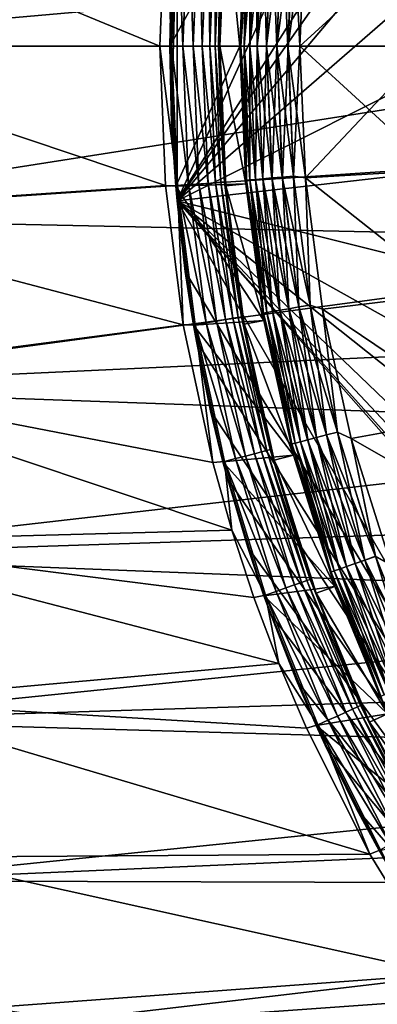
# Model space of a CAD drawing. Header units: metres. Extents: x -17 to 65, y -30 to 30.
# Tile 19 of 256: x -9 to -7.2, y -4.8 to 0.1. Entities that reach past the tile are written whole.
import ezdxf

# ---------------------------------------------------------------- set-up
doc = ezdxf.new("R2010")
doc.units = ezdxf.units.M
doc.layers.add('solid_508461', color=7, linetype='CONTINUOUS')

msp = doc.modelspace()

# ---------------------------------------------------------------- linework, layer by layer
at = {"layer": 'solid_508461'}
for points in [[(-8.213656, 0.77353, -44.5), (-4.776725, 6.72647, -44.5), (-8.213656, -0.77353, -44.5)], [(-6.243427, 2.339412, -44.5), (-8.213656, -0.77353, -44.5), (-4.776725, 6.72647, -44.5)], [(-6.243427, 2.339412, -44.5), (-6.428132, 1.769836, -44.5), (-8.213656, -0.77353, -44.5)], [(-6.428132, 1.769836, -44.5), (-6.560997, 1.185991, -44.5), (-8.213656, -0.77353, -44.5)], [(-6.560997, 1.185991, -44.5), (-6.640817, 0.593902, -44.5), (-8.213656, -0.77353, -44.5)], [(-5.12669, 0.48935, 8.5), (-10.615472, 0.856787, 8.5), (-10.65, 0, 8.5)], [(-8.3, 0, -27), (-10.35, 0, -27), (-10.316444, 0.832652, -27)], [(-8.270719, 0.696448, -27), (-8.3, 0, -27), (-10.316444, 0.832652, -27)], [(-8.240909, -0.387192, -44.5), (-8.213656, 0.77353, -44.5), (-8.213656, -0.77353, -44.5)], [(-8.240909, -0.387192, -44.5), (-8.240909, 0.387192, -44.5), (-8.213656, 0.77353, -44.5)], [(-8.241473, 0, -26.994236), (-8.3, 0, -27), (-8.270719, 0.696448, -27)], [(-8.241473, 0, -26.994236), (-8.270719, 0.696448, -27), (-8.211782, 0.698926, -26.994236)], [(-8.220273, 0.699659, -29.5), (-8.240909, 0.387192, -44.5), (-8.25, 0, -44.5)], [(-8.25, 0, -29.5), (-8.220273, 0.699659, -29.5), (-8.25, 0, -44.5)], [(-8.25, 0, -29.5), (-7.86993, 0.688551, -29.5), (-8.220273, 0.699659, -29.5)], [(-8.241473, 0, -26.994236), (-8.211782, 0.698926, -26.994236), (-8.185141, 0, -26.97714)], [(-8.211782, 0.698926, -26.994236), (-8.155654, 0.694148, -26.97714), (-8.185141, 0, -26.97714)], [(-8.185141, 0, -26.97714), (-8.155654, 0.694148, -26.97714), (-8.133231, 0, -26.949375)], [(-8.155654, 0.694148, -26.97714), (-8.10393, 0.689746, -26.949375), (-8.133231, 0, -26.949375)], [(-8.133231, 0, -26.949375), (-8.10393, 0.689746, -26.949375), (-8.087743, 0, -26.912006)], [(-8.10393, 0.689746, -26.949375), (-8.058607, 0.685889, -26.912006), (-8.087743, 0, -26.912006)], [(-7.992386, 0.348955, -26.700001), (-7.969563, 0.697088, -22.5), (-8, 0, -22.5)], [(-7.9, 0, -22.5), (-8, 0, -22.5), (-7.969563, 0.697088, -22.5)], [(-7.869936, 0.688526, -22.5), (-7.9, 0, -22.5), (-7.969563, 0.697088, -22.5)], [(-8.25, 0, -29.5), (-7.9, 0, -29.5), (-7.86993, 0.688551, -29.5)], [(-8.087743, 0, -26.912006), (-8.058607, 0.685889, -26.912006), (-8.050428, 0, -26.866476)], [(-8.058607, 0.685889, -26.912006), (-8.021426, 0.682724, -26.866476), (-8.050428, 0, -26.866476)], [(-8.050428, 0, -26.866476), (-8.021426, 0.682724, -26.866476), (-8.022723, 0, -26.814533)], [(-8.021426, 0.682724, -26.866476), (-7.993822, 0.680375, -26.814533), (-8.022723, 0, -26.814533)], [(-8.022723, 0, -26.814533), (-7.993822, 0.680375, -26.814533), (-8.005695, 0, -26.758181)], [(-7.993822, 0.680375, -26.814533), (-7.976855, 0.67893, -26.758181), (-8.005695, 0, -26.758181)], [(-8.005695, 0, -26.758181), (-7.976855, 0.67893, -26.758181), (-8, 0, -26.700001)], [(-7.976855, 0.67893, -26.758181), (-7.992386, 0.348955, -26.700001), (-8, 0, -26.700001)], [(-7.869938, 0.68853, -26.299999), (-7.86993, 0.688551, -29.5), (-7.9, 0, -29.5)], [(-7.869938, 0.68853, -23.4), (-7.9, 0, -23.4), (-7.869936, 0.688526, -22.5)], [(-7.869938, 0.68853, -26.299999), (-7.9, 0, -29.5), (-7.9, 0, -26.299999)], [(-7.865797, 0.669478, -26.241472), (-7.869938, 0.68853, -26.299999), (-7.9, 0, -26.299999)], [(-7.869938, 0.68853, -23.4), (-7.894304, 0, -23.458179), (-7.9, 0, -23.4)], [(-7.9, 0, -23.4), (-7.9, 0, -22.5), (-7.869936, 0.688526, -22.5)], [(-7.865797, 0.669478, -26.241472), (-7.9, 0, -26.299999), (-7.894236, 0, -26.241472)], [(-7.865865, 0.669484, -23.458179), (-7.894304, 0, -23.458179), (-7.869938, 0.68853, -23.4)], [(-7.865865, 0.669484, -23.458179), (-7.877276, 0, -23.514532), (-7.894304, 0, -23.458179)], [(-7.848764, 0.668028, -26.185141), (-7.865797, 0.669478, -26.241472), (-7.894236, 0, -26.241472)], [(-7.848764, 0.668028, -26.185141), (-7.894236, 0, -26.241472), (-7.877141, 0, -26.185141)], [(-7.848898, 0.66804, -23.514532), (-7.877276, 0, -23.514532), (-7.865865, 0.669484, -23.458179)], [(-7.848898, 0.66804, -23.514532), (-7.849572, 0, -23.566475), (-7.877276, 0, -23.514532)], [(-7.821098, 0.665674, -26.13323), (-7.848764, 0.668028, -26.185141), (-7.877141, 0, -26.185141)], [(-7.821098, 0.665674, -26.13323), (-7.877141, 0, -26.185141), (-7.849375, 0, -26.13323)], [(-7.821293, 0.66569, -23.566475), (-7.849572, 0, -23.566475), (-7.848898, 0.66804, -23.514532)], [(-7.821293, 0.66569, -23.566475), (-7.812257, 0, -23.612007), (-7.849572, 0, -23.566475)], [(-7.783864, 0.662504, -26.087744), (-7.821098, 0.665674, -26.13323), (-7.849375, 0, -26.13323)], [(-7.783864, 0.662504, -26.087744), (-7.849375, 0, -26.13323), (-7.812007, 0, -26.087744)], [(-7.784113, 0.662526, -23.612007), (-7.812257, 0, -23.612007), (-7.821293, 0.66569, -23.566475)], [(-7.784113, 0.662526, -23.612007), (-7.766769, 0, -23.649376), (-7.812257, 0, -23.612007)], [(-7.738496, 0.658643, -26.050428), (-7.783864, 0.662504, -26.087744), (-7.812007, 0, -26.087744)], [(-7.738496, 0.658643, -26.050428), (-7.812007, 0, -26.087744), (-7.766475, 0, -26.050428)], [(-7.738789, 0.658668, -23.649376), (-7.766769, 0, -23.649376), (-7.784113, 0.662526, -23.612007)], [(-7.738789, 0.658668, -23.649376), (-7.714859, 0, -23.677141), (-7.766769, 0, -23.649376)], [(-7.686741, 0.654238, -26.022724), (-7.738496, 0.658643, -26.050428), (-7.766475, 0, -26.050428)], [(-7.686741, 0.654238, -26.022724), (-7.766475, 0, -26.050428), (-7.714533, 0, -26.022724)], [(-7.687067, 0.654266, -23.677141), (-7.714859, 0, -23.677141), (-7.738789, 0.658668, -23.649376)], [(-7.687067, 0.654266, -23.677141), (-7.658527, 0, -23.694235), (-7.714859, 0, -23.677141)], [(-7.630592, 0.649459, -26.005695), (-7.686741, 0.654238, -26.022724), (-7.714533, 0, -26.022724)], [(-7.630592, 0.649459, -26.005695), (-7.714533, 0, -26.022724), (-7.65818, 0, -26.005695)], [(-7.630937, 0.649488, -23.694235), (-7.658527, 0, -23.694235), (-7.687067, 0.654266, -23.677141)], [(-7.630937, 0.649488, -23.694235), (-7.6, 0, -23.700001), (-7.658527, 0, -23.694235)], [(-7.65818, 0, -26.005695), (-7.6, 0, -26), (-7.571442, 0.658169, -26)], [(-7.630592, 0.649459, -26.005695), (-7.65818, 0, -26.005695), (-7.571442, 0.658169, -26)], [(-7.630937, 0.649488, -23.694235), (-7.571442, 0.65817, -23.700001), (-7.6, 0, -23.700001)], [(-6.95, 0, -23.700001), (-7.6, 0, -23.700001), (-7.571442, 0.65817, -23.700001)], [(-6.922367, 0.619078, -26), (-7.571442, 0.658169, -26), (-7.6, 0, -26)], [(-6.922367, 0.619078, -23.700001), (-6.95, 0, -23.700001), (-7.571442, 0.65817, -23.700001)], [(-6.640817, 0.593902, -44.5), (-6.667327, 0, -44.5), (-8.213656, -0.77353, -44.5)], [(-6.95, 0, -26), (-6.922367, 0.619078, -26), (-7.6, 0, -26)], [(-5.12669, 0.48935, 8.5), (-10.65, 0, 8.5), (-5.15, 0, 8.5)], [(-8.240909, -0.387192, -44.5), (-8.25, 0, -44.5), (-8.240909, 0.387192, -44.5)], [(-7.992386, 0.348955, -26.700001), (-8, 0, -22.5), (-8, 0, -26.700001)], [(-10.65, 0, 8.5), (-10.615472, -0.856787, 8.5), (-5.15, 0, 8.5)], [(-10.615472, -0.856787, 8.5), (-5.12669, -0.48935, 8.5), (-5.15, 0, 8.5)], [(-8.270719, -0.696448, -27), (-10.316444, -0.832652, -27), (-10.35, 0, -27)], [(-8.3, 0, -27), (-8.270719, -0.696448, -27), (-10.35, 0, -27)], [(-8.211782, -0.698926, -26.994236), (-8.270719, -0.696448, -27), (-8.3, 0, -27)], [(-8.211782, -0.698926, -26.994236), (-8.3, 0, -27), (-8.241473, 0, -26.994236)], [(-8.25, 0, -29.5), (-8.25, 0, -44.5), (-8.240909, -0.387192, -44.5)], [(-8.220273, -0.699659, -29.5), (-8.25, 0, -29.5), (-8.240909, -0.387192, -44.5)], [(-8.220273, -0.699659, -29.5), (-7.9, 0, -29.5), (-8.25, 0, -29.5)], [(-8.220273, -0.699659, -29.5), (-7.86993, -0.688551, -29.5), (-7.9, 0, -29.5)], [(-6.640817, -0.593902, -44.5), (-8.213656, -0.77353, -44.5), (-6.667327, 0, -44.5)], [(-8.005695, 0, -26.758181), (-8, 0, -26.700001), (-7.992386, -0.348955, -26.700001)], [(-8, 0, -26.700001), (-8, 0, -22.5), (-7.969563, -0.697088, -22.5)], [(-7.869936, -0.688526, -22.5), (-7.969563, -0.697088, -22.5), (-8, 0, -22.5)], [(-7.992386, -0.348955, -26.700001), (-8, 0, -26.700001), (-7.969563, -0.697088, -22.5)], [(-7.9, 0, -22.5), (-7.869936, -0.688526, -22.5), (-8, 0, -22.5)], [(-7.869938, -0.68853, -23.4), (-7.869936, -0.688526, -22.5), (-7.9, 0, -22.5)], [(-7.869938, -0.68853, -23.4), (-7.9, 0, -22.5), (-7.9, 0, -23.4)], [(-7.86993, -0.688551, -29.5), (-7.9, 0, -26.299999), (-7.9, 0, -29.5)], [(-7.869938, -0.68853, -26.299999), (-7.9, 0, -26.299999), (-7.86993, -0.688551, -29.5)], [(-7.894236, 0, -26.241472), (-7.9, 0, -26.299999), (-7.869938, -0.68853, -26.299999)], [(-7.865865, -0.669484, -23.458179), (-7.869938, -0.68853, -23.4), (-7.9, 0, -23.4)], [(-7.894304, 0, -23.458179), (-7.865865, -0.669484, -23.458179), (-7.9, 0, -23.4)], [(-7.865797, -0.669478, -26.241472), (-7.894236, 0, -26.241472), (-7.869938, -0.68853, -26.299999)], [(-7.877141, 0, -26.185141), (-7.894236, 0, -26.241472), (-7.865797, -0.669478, -26.241472)], [(-7.848764, -0.668028, -26.185141), (-7.877141, 0, -26.185141), (-7.865797, -0.669478, -26.241472)], [(-7.849375, 0, -26.13323), (-7.877141, 0, -26.185141), (-7.848764, -0.668028, -26.185141)], [(-7.821098, -0.665674, -26.13323), (-7.849375, 0, -26.13323), (-7.848764, -0.668028, -26.185141)], [(-7.812007, 0, -26.087744), (-7.849375, 0, -26.13323), (-7.821098, -0.665674, -26.13323)], [(-7.783864, -0.662504, -26.087744), (-7.812007, 0, -26.087744), (-7.821098, -0.665674, -26.13323)], [(-7.766475, 0, -26.050428), (-7.812007, 0, -26.087744), (-7.783864, -0.662504, -26.087744)], [(-7.738496, -0.658643, -26.050428), (-7.766475, 0, -26.050428), (-7.783864, -0.662504, -26.087744)], [(-7.714533, 0, -26.022724), (-7.766475, 0, -26.050428), (-7.738496, -0.658643, -26.050428)], [(-7.686741, -0.654238, -26.022724), (-7.714533, 0, -26.022724), (-7.738496, -0.658643, -26.050428)], [(-7.65818, 0, -26.005695), (-7.714533, 0, -26.022724), (-7.686741, -0.654238, -26.022724)], [(-7.630592, -0.649459, -26.005695), (-7.65818, 0, -26.005695), (-7.686741, -0.654238, -26.022724)], [(-7.658527, 0, -23.694235), (-7.6, 0, -23.700001), (-7.571442, -0.658169, -23.700001)], [(-7.630592, -0.649459, -26.005695), (-7.6, 0, -26), (-7.65818, 0, -26.005695)], [(-6.922367, -0.619078, -23.700001), (-7.571442, -0.658169, -23.700001), (-7.6, 0, -23.700001)], [(-6.95, 0, -23.700001), (-6.922367, -0.619078, -23.700001), (-7.6, 0, -23.700001)], [(-8.155654, -0.694148, -26.97714), (-8.241473, 0, -26.994236), (-8.185141, 0, -26.97714)], [(-8.211782, -0.698926, -26.994236), (-8.241473, 0, -26.994236), (-8.155654, -0.694148, -26.97714)], [(-8.10393, -0.689746, -26.949375), (-8.185141, 0, -26.97714), (-8.133231, 0, -26.949375)], [(-8.155654, -0.694148, -26.97714), (-8.185141, 0, -26.97714), (-8.10393, -0.689746, -26.949375)], [(-8.058607, -0.685889, -26.912006), (-8.133231, 0, -26.949375), (-8.087743, 0, -26.912006)], [(-8.10393, -0.689746, -26.949375), (-8.133231, 0, -26.949375), (-8.058607, -0.685889, -26.912006)], [(-8.021426, -0.682724, -26.866476), (-8.087743, 0, -26.912006), (-8.050428, 0, -26.866476)], [(-8.058607, -0.685889, -26.912006), (-8.087743, 0, -26.912006), (-8.021426, -0.682724, -26.866476)], [(-7.993822, -0.680375, -26.814533), (-8.050428, 0, -26.866476), (-8.022723, 0, -26.814533)], [(-8.021426, -0.682724, -26.866476), (-8.050428, 0, -26.866476), (-7.993822, -0.680375, -26.814533)], [(-7.976855, -0.67893, -26.758181), (-8.022723, 0, -26.814533), (-8.005695, 0, -26.758181)], [(-7.993822, -0.680375, -26.814533), (-8.022723, 0, -26.814533), (-7.976855, -0.67893, -26.758181)], [(-7.976855, -0.67893, -26.758181), (-8.005695, 0, -26.758181), (-7.992386, -0.348955, -26.700001)], [(-7.848898, -0.66804, -23.514532), (-7.865865, -0.669484, -23.458179), (-7.894304, 0, -23.458179)], [(-7.877276, 0, -23.514532), (-7.848898, -0.66804, -23.514532), (-7.894304, 0, -23.458179)], [(-7.821293, -0.66569, -23.566475), (-7.848898, -0.66804, -23.514532), (-7.877276, 0, -23.514532)], [(-7.849572, 0, -23.566475), (-7.821293, -0.66569, -23.566475), (-7.877276, 0, -23.514532)], [(-7.784113, -0.662526, -23.612007), (-7.821293, -0.66569, -23.566475), (-7.849572, 0, -23.566475)], [(-7.812257, 0, -23.612007), (-7.784113, -0.662526, -23.612007), (-7.849572, 0, -23.566475)], [(-7.738789, -0.658668, -23.649376), (-7.784113, -0.662526, -23.612007), (-7.812257, 0, -23.612007)], [(-7.766769, 0, -23.649376), (-7.738789, -0.658668, -23.649376), (-7.812257, 0, -23.612007)], [(-7.687067, -0.654266, -23.677141), (-7.738789, -0.658668, -23.649376), (-7.766769, 0, -23.649376)], [(-7.714859, 0, -23.677141), (-7.687067, -0.654266, -23.677141), (-7.766769, 0, -23.649376)], [(-7.630937, -0.649488, -23.694235), (-7.687067, -0.654266, -23.677141), (-7.714859, 0, -23.677141)], [(-7.658527, 0, -23.694235), (-7.630937, -0.649488, -23.694235), (-7.714859, 0, -23.677141)], [(-7.658527, 0, -23.694235), (-7.571442, -0.658169, -23.700001), (-7.630937, -0.649488, -23.694235)], [(-7.630592, -0.649459, -26.005695), (-7.571442, -0.65817, -26), (-7.6, 0, -26)], [(-6.95, 0, -26), (-7.6, 0, -26), (-7.571442, -0.65817, -26)], [(-6.922367, -0.619078, -26), (-6.95, 0, -26), (-7.571442, -0.65817, -26)], [(-8.220273, -0.699659, -29.5), (-8.240909, -0.387192, -44.5), (-8.213656, -0.77353, -44.5)], [(-7.969558, -0.697246, -26.700001), (-7.992386, -0.348955, -26.700001), (-7.969563, -0.697088, -22.5)], [(-7.976855, -0.67893, -26.758181), (-7.992386, -0.348955, -26.700001), (-7.969558, -0.697246, -26.700001)], [(-10.615472, -0.856787, 8.5), (-5.056874, -0.97492, 8.5), (-5.12669, -0.48935, 8.5)], [(-6.640817, -0.593902, -44.5), (-6.560997, -1.185992, -44.5), (-8.213656, -0.77353, -44.5)], [(-6.922367, -0.619078, -23.700001), (-6.839163, -1.236267, -23.700001), (-7.571442, -0.658169, -23.700001)], [(-6.839163, -1.236267, -26), (-6.922367, -0.619078, -26), (-7.571442, -0.65817, -26)], [(-8.220273, -0.699659, -29.5), (-7.779997, -1.371732, -29.5), (-7.86993, -0.688551, -29.5)], [(-8.10393, -0.689746, -26.949375), (-8.058607, -0.685889, -26.912006), (-7.971408, -1.366835, -26.912006)], [(-8.058607, -0.685889, -26.912006), (-8.021426, -0.682724, -26.866476), (-7.93463, -1.360529, -26.866476)], [(-7.971408, -1.366835, -26.912006), (-8.058607, -0.685889, -26.912006), (-7.93463, -1.360529, -26.866476)], [(-8.021426, -0.682724, -26.866476), (-7.993822, -0.680375, -26.814533), (-7.907324, -1.355847, -26.814533)], [(-7.93463, -1.360529, -26.866476), (-8.021426, -0.682724, -26.866476), (-7.907324, -1.355847, -26.814533)], [(-7.993822, -0.680375, -26.814533), (-7.976855, -0.67893, -26.758181), (-7.890541, -1.352969, -26.758181)], [(-7.907324, -1.355847, -26.814533), (-7.993822, -0.680375, -26.814533), (-7.890541, -1.352969, -26.758181)], [(-7.976855, -0.67893, -26.758181), (-7.969558, -0.697246, -26.700001), (-7.931559, -1.044209, -26.700001)], [(-7.890541, -1.352969, -26.758181), (-7.976855, -0.67893, -26.758181), (-7.931559, -1.044209, -26.700001)], [(-7.869936, -0.688526, -22.5), (-7.779979, -1.371833, -22.5), (-7.969563, -0.697088, -22.5)], [(-7.780684, -1.334132, -26.241472), (-7.865797, -0.669478, -26.241472), (-7.869938, -0.68853, -26.299999)], [(-7.865865, -0.669484, -23.458179), (-7.780752, -1.334144, -23.458179), (-7.869938, -0.68853, -23.4)], [(-7.779981, -1.371821, -23.4), (-7.869936, -0.688526, -22.5), (-7.869938, -0.68853, -23.4)], [(-7.869938, -0.68853, -26.299999), (-7.86993, -0.688551, -29.5), (-7.779997, -1.371732, -29.5)], [(-7.779981, -1.371821, -26.299999), (-7.869938, -0.68853, -26.299999), (-7.779997, -1.371732, -29.5)], [(-7.780684, -1.334132, -26.241472), (-7.869938, -0.68853, -26.299999), (-7.779981, -1.371821, -26.299999)], [(-7.780752, -1.334144, -23.458179), (-7.779981, -1.371821, -23.4), (-7.869938, -0.68853, -23.4)], [(-7.779981, -1.371821, -23.4), (-7.779979, -1.371833, -22.5), (-7.869936, -0.688526, -22.5)], [(-7.848898, -0.66804, -23.514532), (-7.763969, -1.331266, -23.514532), (-7.865865, -0.669484, -23.458179)], [(-7.763969, -1.331266, -23.514532), (-7.780752, -1.334144, -23.458179), (-7.865865, -0.669484, -23.458179)], [(-7.848764, -0.668028, -26.185141), (-7.865797, -0.669478, -26.241472), (-7.780684, -1.334132, -26.241472)], [(-7.821293, -0.66569, -23.566475), (-7.736663, -1.326584, -23.566475), (-7.848898, -0.66804, -23.514532)], [(-7.736663, -1.326584, -23.566475), (-7.763969, -1.331266, -23.514532), (-7.848898, -0.66804, -23.514532)], [(-7.821098, -0.665674, -26.13323), (-7.848764, -0.668028, -26.185141), (-7.763836, -1.331243, -26.185141)], [(-7.763836, -1.331243, -26.185141), (-7.848764, -0.668028, -26.185141), (-7.780684, -1.334132, -26.241472)], [(-7.784113, -0.662526, -23.612007), (-7.699885, -1.320278, -23.612007), (-7.821293, -0.66569, -23.566475)], [(-7.699885, -1.320278, -23.612007), (-7.736663, -1.326584, -23.566475), (-7.821293, -0.66569, -23.566475)], [(-7.783864, -0.662504, -26.087744), (-7.821098, -0.665674, -26.13323), (-7.736469, -1.326551, -26.13323)], [(-7.736469, -1.326551, -26.13323), (-7.821098, -0.665674, -26.13323), (-7.763836, -1.331243, -26.185141)], [(-7.738789, -0.658668, -23.649376), (-7.655051, -1.31259, -23.649376), (-7.784113, -0.662526, -23.612007)], [(-7.655051, -1.31259, -23.649376), (-7.699885, -1.320278, -23.612007), (-7.784113, -0.662526, -23.612007)], [(-7.738496, -0.658643, -26.050428), (-7.783864, -0.662504, -26.087744), (-7.699638, -1.320236, -26.087744)], [(-7.699638, -1.320236, -26.087744), (-7.783864, -0.662504, -26.087744), (-7.736469, -1.326551, -26.13323)], [(-7.687067, -0.654266, -23.677141), (-7.603888, -1.303818, -23.677141), (-7.738789, -0.658668, -23.649376)], [(-7.603888, -1.303818, -23.677141), (-7.655051, -1.31259, -23.649376), (-7.738789, -0.658668, -23.649376)], [(-7.686741, -0.654238, -26.022724), (-7.738496, -0.658643, -26.050428), (-7.654761, -1.312541, -26.050428)], [(-7.654761, -1.312541, -26.050428), (-7.738496, -0.658643, -26.050428), (-7.699638, -1.320236, -26.087744)], [(-7.630937, -0.649488, -23.694235), (-7.548366, -1.294297, -23.694235), (-7.687067, -0.654266, -23.677141)], [(-7.548366, -1.294297, -23.694235), (-7.603888, -1.303818, -23.677141), (-7.687067, -0.654266, -23.677141)], [(-7.630592, -0.649459, -26.005695), (-7.686741, -0.654238, -26.022724), (-7.603566, -1.303762, -26.022724)], [(-7.603566, -1.303762, -26.022724), (-7.686741, -0.654238, -26.022724), (-7.654761, -1.312541, -26.050428)], [(-7.630937, -0.649488, -23.694235), (-7.571442, -0.658169, -23.700001), (-7.548366, -1.294297, -23.694235)], [(-7.548025, -1.294239, -26.005695), (-7.571442, -0.65817, -26), (-7.630592, -0.649459, -26.005695)], [(-7.548025, -1.294239, -26.005695), (-7.630592, -0.649459, -26.005695), (-7.603566, -1.303762, -26.022724)], [(-6.839163, -1.236267, -23.700001), (-7.485448, -1.314563, -23.700001), (-7.571442, -0.658169, -23.700001)], [(-7.548366, -1.294297, -23.694235), (-7.571442, -0.658169, -23.700001), (-7.485448, -1.314563, -23.700001)], [(-6.839163, -1.236267, -26), (-7.571442, -0.65817, -26), (-7.485448, -1.314563, -26)], [(-7.548025, -1.294239, -26.005695), (-7.485448, -1.314563, -26), (-7.571442, -0.65817, -26)], [(-8.270719, -0.696448, -27), (-8.182354, -1.392506, -27), (-10.316444, -0.832652, -27)], [(-8.211782, -0.698926, -26.994236), (-8.182354, -1.392506, -27), (-8.270719, -0.696448, -27)], [(-8.220273, -0.699659, -29.5), (-8.213656, -0.77353, -44.5), (-8.213656, -0.77353, -38.5)], [(-8.220273, -0.699659, -29.5), (-8.131345, -1.394186, -29.5), (-7.779997, -1.371732, -29.5)], [(-8.172846, -1.125654, -38.5), (-8.220273, -0.699659, -29.5), (-8.213656, -0.77353, -38.5)], [(-8.172846, -1.125654, -38.5), (-8.131345, -1.394186, -29.5), (-8.220273, -0.699659, -29.5)], [(-8.211782, -0.698926, -26.994236), (-8.155654, -0.694148, -26.97714), (-8.067405, -1.383295, -26.97714)], [(-8.122927, -1.392816, -26.994236), (-8.182354, -1.392506, -27), (-8.211782, -0.698926, -26.994236)], [(-8.122927, -1.392816, -26.994236), (-8.211782, -0.698926, -26.994236), (-8.067405, -1.383295, -26.97714)], [(-8.155654, -0.694148, -26.97714), (-8.10393, -0.689746, -26.949375), (-8.016242, -1.374523, -26.949375)], [(-8.067405, -1.383295, -26.97714), (-8.155654, -0.694148, -26.97714), (-8.016242, -1.374523, -26.949375)], [(-8.016242, -1.374523, -26.949375), (-8.10393, -0.689746, -26.949375), (-7.971408, -1.366835, -26.912006)], [(-7.969558, -0.697246, -26.700001), (-7.969563, -0.697088, -22.5), (-7.878412, -1.389444, -22.5)], [(-7.779979, -1.371833, -22.5), (-7.878412, -1.389444, -22.5), (-7.969563, -0.697088, -22.5)], [(-7.931559, -1.044209, -26.700001), (-7.969558, -0.697246, -26.700001), (-7.878412, -1.389444, -22.5)], [(-5.022713, -4.384698, -44.5), (-4.776725, -6.72647, -44.5), (-8.213656, -0.77353, -44.5)], [(-8.213656, -0.77353, -38.5), (-8.213656, -0.77353, -44.5), (-4.776725, -6.72647, -44.5)], [(-5.395733, -3.916543, -44.5), (-5.022713, -4.384698, -44.5), (-8.213656, -0.77353, -44.5)], [(-5.725259, -3.416818, -44.5), (-5.395733, -3.916543, -44.5), (-8.213656, -0.77353, -44.5)], [(-6.008598, -2.889634, -44.5), (-5.725259, -3.416818, -44.5), (-8.213656, -0.77353, -44.5)], [(-6.243427, -2.339412, -44.5), (-6.008598, -2.889634, -44.5), (-8.213656, -0.77353, -44.5)], [(-6.428132, -1.769836, -44.5), (-6.243427, -2.339412, -44.5), (-8.213656, -0.77353, -44.5)], [(-6.560997, -1.185992, -44.5), (-6.428132, -1.769836, -44.5), (-8.213656, -0.77353, -44.5)], [(-8.213656, -0.77353, -38.5), (-4.776725, -6.72647, -44.5), (-4.776725, -6.72647, -38.5)], [(-8.172846, -1.125654, -38.5), (-8.213656, -0.77353, -38.5), (-4.776725, -6.72647, -38.5)], [(-8.182354, -1.392506, -27), (-10.215919, -1.660547, -27), (-10.316444, -0.832652, -27)], [(-10.615472, -0.856787, 8.5), (-10.512033, -1.708679, 8.5), (-5.056874, -0.97492, 8.5)], [(-10.512033, -1.708679, 8.5), (-4.94147, -1.450647, 8.5), (-5.056874, -0.97492, 8.5)], [(-7.878462, -1.389185, -26.700001), (-7.931559, -1.044209, -26.700001), (-7.878412, -1.389444, -22.5)], [(-7.890541, -1.352969, -26.758181), (-7.931559, -1.044209, -26.700001), (-7.878462, -1.389185, -26.700001)], [(-8.172846, -1.125654, -38.5), (-4.776725, -6.72647, -38.5), (-8.116938, -1.475718, -38.5)], [(-8.172846, -1.125654, -38.5), (-8.116938, -1.475718, -38.5), (-8.131345, -1.394186, -29.5)], [(-6.839163, -1.236267, -23.700001), (-6.700665, -1.844865, -23.700001), (-7.485448, -1.314563, -23.700001)], [(-6.700665, -1.844865, -26), (-6.839163, -1.236267, -26), (-7.485448, -1.314563, -26)], [(-7.736663, -1.326584, -23.566475), (-7.596289, -1.97792, -23.566475), (-7.763969, -1.331266, -23.514532)], [(-7.736469, -1.326551, -26.13323), (-7.763836, -1.331243, -26.185141), (-7.622969, -1.984867, -26.185141)], [(-7.699885, -1.320278, -23.612007), (-7.560178, -1.968517, -23.612007), (-7.736663, -1.326584, -23.566475)], [(-7.560178, -1.968517, -23.612007), (-7.596289, -1.97792, -23.566475), (-7.736663, -1.326584, -23.566475)], [(-7.699638, -1.320236, -26.087744), (-7.736469, -1.326551, -26.13323), (-7.596099, -1.97787, -26.13323)], [(-7.596099, -1.97787, -26.13323), (-7.736469, -1.326551, -26.13323), (-7.622969, -1.984867, -26.185141)], [(-7.655051, -1.31259, -23.649376), (-7.516158, -1.957055, -23.649376), (-7.699885, -1.320278, -23.612007)], [(-7.516158, -1.957055, -23.649376), (-7.560178, -1.968517, -23.612007), (-7.699885, -1.320278, -23.612007)], [(-7.654761, -1.312541, -26.050428), (-7.699638, -1.320236, -26.087744), (-7.559937, -1.968454, -26.087744)], [(-7.559937, -1.968454, -26.087744), (-7.699638, -1.320236, -26.087744), (-7.596099, -1.97787, -26.13323)], [(-7.603888, -1.303818, -23.677141), (-7.465924, -1.943975, -23.677141), (-7.655051, -1.31259, -23.649376)], [(-7.465924, -1.943975, -23.677141), (-7.516158, -1.957055, -23.649376), (-7.655051, -1.31259, -23.649376)], [(-7.603566, -1.303762, -26.022724), (-7.654761, -1.312541, -26.050428), (-7.515874, -1.956981, -26.050428)], [(-7.515874, -1.956981, -26.050428), (-7.654761, -1.312541, -26.050428), (-7.559937, -1.968454, -26.087744)], [(-7.548366, -1.294297, -23.694235), (-7.411409, -1.929781, -23.694235), (-7.603888, -1.303818, -23.677141)], [(-7.411409, -1.929781, -23.694235), (-7.465924, -1.943975, -23.677141), (-7.603888, -1.303818, -23.677141)], [(-7.548025, -1.294239, -26.005695), (-7.603566, -1.303762, -26.022724), (-7.465608, -1.943893, -26.022724)], [(-7.465608, -1.943893, -26.022724), (-7.603566, -1.303762, -26.022724), (-7.515874, -1.956981, -26.050428)], [(-7.548366, -1.294297, -23.694235), (-7.485448, -1.314563, -23.700001), (-7.411409, -1.929781, -23.694235)], [(-7.411074, -1.929693, -26.005695), (-7.485448, -1.314563, -26), (-7.548025, -1.294239, -26.005695)], [(-7.411074, -1.929693, -26.005695), (-7.548025, -1.294239, -26.005695), (-7.465608, -1.943893, -26.022724)], [(-6.700665, -1.844865, -23.700001), (-7.342247, -1.962482, -23.700001), (-7.485448, -1.314563, -23.700001)], [(-7.411409, -1.929781, -23.694235), (-7.485448, -1.314563, -23.700001), (-7.342247, -1.962482, -23.700001)], [(-6.700665, -1.844865, -26), (-7.485448, -1.314563, -26), (-7.342247, -1.962483, -26)], [(-7.411074, -1.929693, -26.005695), (-7.342247, -1.962483, -26), (-7.485448, -1.314563, -26)], [(-8.131345, -1.394186, -29.5), (-7.630797, -2.044719, -29.5), (-7.779997, -1.371732, -29.5)], [(-8.067405, -1.383295, -26.97714), (-8.016242, -1.374523, -26.949375), (-7.870796, -2.049396, -26.949375)], [(-8.016242, -1.374523, -26.949375), (-7.971408, -1.366835, -26.912006), (-7.826776, -2.037934, -26.912006)], [(-7.870796, -2.049396, -26.949375), (-8.016242, -1.374523, -26.949375), (-7.826776, -2.037934, -26.912006)], [(-7.971408, -1.366835, -26.912006), (-7.93463, -1.360529, -26.866476), (-7.790665, -2.028531, -26.866476)], [(-7.826776, -2.037934, -26.912006), (-7.971408, -1.366835, -26.912006), (-7.790665, -2.028531, -26.866476)], [(-7.93463, -1.360529, -26.866476), (-7.907324, -1.355847, -26.814533), (-7.763854, -2.02155, -26.814533)], [(-7.790665, -2.028531, -26.866476), (-7.93463, -1.360529, -26.866476), (-7.763854, -2.02155, -26.814533)], [(-7.907324, -1.355847, -26.814533), (-7.890541, -1.352969, -26.758181), (-7.747375, -2.01726, -26.758181)], [(-7.763854, -2.02155, -26.814533), (-7.907324, -1.355847, -26.814533), (-7.747375, -2.01726, -26.758181)], [(-7.890541, -1.352969, -26.758181), (-7.878462, -1.389185, -26.700001), (-7.810368, -1.731517, -26.700001)], [(-7.747375, -2.01726, -26.758181), (-7.890541, -1.352969, -26.758181), (-7.810368, -1.731517, -26.700001)], [(-7.779979, -1.371833, -22.5), (-7.630815, -2.044659, -22.5), (-7.878412, -1.389444, -22.5)], [(-7.763969, -1.331266, -23.514532), (-7.6231, -1.984901, -23.514532), (-7.780752, -1.334144, -23.458179)], [(-7.780752, -1.334144, -23.458179), (-7.639578, -1.989192, -23.458179), (-7.779981, -1.371821, -23.4)], [(-7.6231, -1.984901, -23.514532), (-7.639578, -1.989192, -23.458179), (-7.780752, -1.334144, -23.458179)], [(-7.763836, -1.331243, -26.185141), (-7.780684, -1.334132, -26.241472), (-7.639512, -1.989174, -26.241472)], [(-7.639512, -1.989174, -26.241472), (-7.780684, -1.334132, -26.241472), (-7.779981, -1.371821, -26.299999)], [(-7.779981, -1.371821, -26.299999), (-7.779997, -1.371732, -29.5), (-7.630797, -2.044719, -29.5)], [(-7.630814, -2.04467, -23.4), (-7.779979, -1.371833, -22.5), (-7.779981, -1.371821, -23.4)], [(-7.630814, -2.04467, -26.299999), (-7.779981, -1.371821, -26.299999), (-7.630797, -2.044719, -29.5)], [(-7.639512, -1.989174, -26.241472), (-7.779981, -1.371821, -26.299999), (-7.630814, -2.04467, -26.299999)], [(-7.639578, -1.989192, -23.458179), (-7.630814, -2.04467, -23.4), (-7.779981, -1.371821, -23.4)], [(-7.630814, -2.04467, -23.4), (-7.630815, -2.044659, -22.5), (-7.779979, -1.371833, -22.5)], [(-7.596289, -1.97792, -23.566475), (-7.6231, -1.984901, -23.514532), (-7.763969, -1.331266, -23.514532)], [(-7.622969, -1.984867, -26.185141), (-7.763836, -1.331243, -26.185141), (-7.639512, -1.989174, -26.241472)], [(-8.182354, -1.392506, -27), (-8.034798, -2.081348, -27), (-10.215919, -1.660547, -27)], [(-8.122927, -1.392816, -26.994236), (-8.034798, -2.081348, -27), (-8.182354, -1.392506, -27)], [(-8.131345, -1.394186, -29.5), (-7.983788, -2.078848, -29.5), (-7.630797, -2.044719, -29.5)], [(-8.046058, -1.823041, -38.5), (-7.983788, -2.078848, -29.5), (-8.131345, -1.394186, -29.5)], [(-8.116938, -1.475718, -38.5), (-8.046058, -1.823041, -38.5), (-8.131345, -1.394186, -29.5)], [(-8.122927, -1.392816, -26.994236), (-8.067405, -1.383295, -26.97714), (-7.92103, -2.062476, -26.97714)], [(-7.975545, -2.07667, -26.994236), (-8.034798, -2.081348, -27), (-8.122927, -1.392816, -26.994236)], [(-7.975545, -2.07667, -26.994236), (-8.122927, -1.392816, -26.994236), (-7.92103, -2.062476, -26.97714)], [(-7.92103, -2.062476, -26.97714), (-8.067405, -1.383295, -26.97714), (-7.870796, -2.049396, -26.949375)], [(-7.810368, -1.731517, -26.700001), (-7.878462, -1.389185, -26.700001), (-7.878412, -1.389444, -22.5)], [(-7.810368, -1.731517, -26.700001), (-7.878412, -1.389444, -22.5), (-7.727487, -2.070246, -22.5)], [(-7.630815, -2.044659, -22.5), (-7.727487, -2.070246, -22.5), (-7.878412, -1.389444, -22.5)], [(-10.512033, -1.708679, 8.5), (-4.781061, -1.914128, 8.5), (-4.94147, -1.450647, 8.5)], [(-8.116938, -1.475718, -38.5), (-4.776725, -6.72647, -38.5), (-8.046058, -1.823041, -38.5)], [(-7.939025, -2.421119, -27), (-10.049327, -2.476587, -27), (-10.215919, -1.660547, -27)], [(-8.034798, -2.081348, -27), (-7.939025, -2.421119, -27), (-10.215919, -1.660547, -27)], [(-10.512033, -1.708679, 8.5), (-10.340611, -2.548372, 8.5), (-4.781061, -1.914128, 8.5)], [(-7.727407, -2.070552, -26.700001), (-7.810368, -1.731517, -26.700001), (-7.727487, -2.070246, -22.5)], [(-7.747375, -2.01726, -26.758181), (-7.810368, -1.731517, -26.700001), (-7.727407, -2.070552, -26.700001)], [(-8.046058, -1.823041, -38.5), (-4.776725, -6.72647, -38.5), (-7.960353, -2.166858, -38.5)], [(-8.046058, -1.823041, -38.5), (-7.960353, -2.166858, -38.5), (-7.983788, -2.078848, -29.5)], [(-6.700665, -1.844865, -23.700001), (-6.508131, -2.43859, -23.700001), (-7.342247, -1.962482, -23.700001)], [(-6.508131, -2.438589, -26), (-6.700665, -1.844865, -26), (-7.342247, -1.962483, -26)], [(-10.340611, -2.548372, 8.5), (-4.577503, -2.359874, 8.5), (-4.781061, -1.914128, 8.5)], [(-7.560178, -1.968517, -23.612007), (-7.366001, -2.602574, -23.612007), (-7.596289, -1.97792, -23.566475)], [(-7.559937, -1.968454, -26.087744), (-7.596099, -1.97787, -26.13323), (-7.400999, -2.614939, -26.13323)], [(-7.516158, -1.957055, -23.649376), (-7.323112, -2.58742, -23.649376), (-7.560178, -1.968517, -23.612007)], [(-7.323112, -2.58742, -23.649376), (-7.366001, -2.602574, -23.612007), (-7.560178, -1.968517, -23.612007)], [(-7.515874, -1.956981, -26.050428), (-7.559937, -1.968454, -26.087744), (-7.365765, -2.60249, -26.087744)], [(-7.365765, -2.60249, -26.087744), (-7.559937, -1.968454, -26.087744), (-7.400999, -2.614939, -26.13323)], [(-7.465924, -1.943975, -23.677141), (-7.274167, -2.570127, -23.677141), (-7.516158, -1.957055, -23.649376)], [(-7.274167, -2.570127, -23.677141), (-7.323112, -2.58742, -23.649376), (-7.516158, -1.957055, -23.649376)], [(-7.465608, -1.943893, -26.022724), (-7.515874, -1.956981, -26.050428), (-7.322834, -2.587322, -26.050428)], [(-7.322834, -2.587322, -26.050428), (-7.515874, -1.956981, -26.050428), (-7.365765, -2.60249, -26.087744)], [(-7.411409, -1.929781, -23.694235), (-7.221053, -2.55136, -23.694235), (-7.465924, -1.943975, -23.677141)], [(-7.221053, -2.55136, -23.694235), (-7.274167, -2.570127, -23.677141), (-7.465924, -1.943975, -23.677141)], [(-7.411074, -1.929693, -26.005695), (-7.465608, -1.943893, -26.022724), (-7.273859, -2.570018, -26.022724)], [(-7.273859, -2.570018, -26.022724), (-7.465608, -1.943893, -26.022724), (-7.322834, -2.587322, -26.050428)], [(-7.411409, -1.929781, -23.694235), (-7.342247, -1.962482, -23.700001), (-7.221053, -2.55136, -23.694235)], [(-7.220726, -2.551245, -26.005695), (-7.342247, -1.962483, -26), (-7.411074, -1.929693, -26.005695)], [(-7.220726, -2.551245, -26.005695), (-7.411074, -1.929693, -26.005695), (-7.273859, -2.570018, -26.022724)], [(-6.508131, -2.43859, -23.700001), (-7.143056, -2.595523, -23.700001), (-7.342247, -1.962482, -23.700001)], [(-7.221053, -2.55136, -23.694235), (-7.342247, -1.962482, -23.700001), (-7.143056, -2.595523, -23.700001)], [(-6.508131, -2.438589, -26), (-7.342247, -1.962483, -26), (-7.143055, -2.595523, -26)], [(-7.220726, -2.551245, -26.005695), (-7.143055, -2.595523, -26), (-7.342247, -1.962483, -26)], [(-7.763854, -2.02155, -26.814533), (-7.747375, -2.01726, -26.758181), (-7.54839, -2.667016, -26.758181)], [(-7.747375, -2.01726, -26.758181), (-7.727407, -2.070552, -26.700001), (-7.629735, -2.405646, -26.700001)], [(-7.54839, -2.667016, -26.758181), (-7.747375, -2.01726, -26.758181), (-7.629735, -2.405646, -26.700001)], [(-7.6231, -1.984901, -23.514532), (-7.427306, -2.624234, -23.514532), (-7.639578, -1.989192, -23.458179)], [(-7.639578, -1.989192, -23.458179), (-7.443361, -2.629907, -23.458179), (-7.630814, -2.04467, -23.4)], [(-7.427306, -2.624234, -23.514532), (-7.443361, -2.629907, -23.458179), (-7.639578, -1.989192, -23.458179)], [(-7.622969, -1.984867, -26.185141), (-7.639512, -1.989174, -26.241472), (-7.443297, -2.629884, -26.241472)], [(-7.443297, -2.629884, -26.241472), (-7.639512, -1.989174, -26.241472), (-7.630814, -2.04467, -26.299999)], [(-7.596289, -1.97792, -23.566475), (-7.401184, -2.615005, -23.566475), (-7.6231, -1.984901, -23.514532)], [(-7.401184, -2.615005, -23.566475), (-7.427306, -2.624234, -23.514532), (-7.6231, -1.984901, -23.514532)], [(-7.596099, -1.97787, -26.13323), (-7.622969, -1.984867, -26.185141), (-7.427179, -2.624189, -26.185141)], [(-7.427179, -2.624189, -26.185141), (-7.622969, -1.984867, -26.185141), (-7.443297, -2.629884, -26.241472)], [(-7.366001, -2.602574, -23.612007), (-7.401184, -2.615005, -23.566475), (-7.596289, -1.97792, -23.566475)], [(-7.400999, -2.614939, -26.13323), (-7.596099, -1.97787, -26.13323), (-7.427179, -2.624189, -26.185141)], [(-7.983788, -2.078848, -29.5), (-7.423603, -2.701876, -29.5), (-7.630797, -2.044719, -29.5)], [(-7.975545, -2.07667, -26.994236), (-7.92103, -2.062476, -26.97714), (-7.717585, -2.726796, -26.97714)], [(-7.92103, -2.062476, -26.97714), (-7.870796, -2.049396, -26.949375), (-7.66864, -2.709503, -26.949375)], [(-7.717585, -2.726796, -26.97714), (-7.92103, -2.062476, -26.97714), (-7.66864, -2.709503, -26.949375)], [(-7.870796, -2.049396, -26.949375), (-7.826776, -2.037934, -26.912006), (-7.625751, -2.694349, -26.912006)], [(-7.66864, -2.709503, -26.949375), (-7.870796, -2.049396, -26.949375), (-7.625751, -2.694349, -26.912006)], [(-7.826776, -2.037934, -26.912006), (-7.790665, -2.028531, -26.866476), (-7.590567, -2.681918, -26.866476)], [(-7.625751, -2.694349, -26.912006), (-7.826776, -2.037934, -26.912006), (-7.590567, -2.681918, -26.866476)], [(-7.790665, -2.028531, -26.866476), (-7.763854, -2.02155, -26.814533), (-7.564445, -2.672688, -26.814533)], [(-7.590567, -2.681918, -26.866476), (-7.790665, -2.028531, -26.866476), (-7.564445, -2.672688, -26.814533)], [(-7.564445, -2.672688, -26.814533), (-7.763854, -2.02155, -26.814533), (-7.54839, -2.667016, -26.758181)], [(-7.630815, -2.044659, -22.5), (-7.423564, -2.701979, -22.5), (-7.727487, -2.070246, -22.5)], [(-7.423572, -2.701959, -23.4), (-7.423564, -2.701979, -22.5), (-7.630815, -2.044659, -22.5)], [(-7.423572, -2.701959, -23.4), (-7.630815, -2.044659, -22.5), (-7.630814, -2.04467, -23.4)], [(-7.630814, -2.04467, -26.299999), (-7.630797, -2.044719, -29.5), (-7.423603, -2.701876, -29.5)], [(-7.423572, -2.701959, -26.299999), (-7.630814, -2.04467, -26.299999), (-7.423603, -2.701876, -29.5)], [(-7.443297, -2.629884, -26.241472), (-7.630814, -2.04467, -26.299999), (-7.423572, -2.701959, -26.299999)], [(-7.443361, -2.629907, -23.458179), (-7.423572, -2.701959, -23.4), (-7.630814, -2.04467, -23.4)], [(-7.975545, -2.07667, -26.994236), (-7.939025, -2.421119, -27), (-8.034798, -2.081348, -27)], [(-7.983788, -2.078848, -29.5), (-7.77875, -2.748371, -29.5), (-7.423603, -2.701876, -29.5)], [(-7.859879, -2.506941, -38.5), (-7.77875, -2.748371, -29.5), (-7.983788, -2.078848, -29.5)], [(-7.960353, -2.166858, -38.5), (-7.859879, -2.506941, -38.5), (-7.983788, -2.078848, -29.5)], [(-7.770699, -2.745563, -26.994236), (-7.939025, -2.421119, -27), (-7.975545, -2.07667, -26.994236)], [(-7.770699, -2.745563, -26.994236), (-7.975545, -2.07667, -26.994236), (-7.717585, -2.726796, -26.97714)], [(-7.727407, -2.070552, -26.700001), (-7.727487, -2.070246, -22.5), (-7.517469, -2.736339, -22.5)], [(-7.423564, -2.701979, -22.5), (-7.517469, -2.736339, -22.5), (-7.727487, -2.070246, -22.5)], [(-7.629735, -2.405646, -26.700001), (-7.727407, -2.070552, -26.700001), (-7.517469, -2.736339, -22.5)], [(-7.960353, -2.166858, -38.5), (-4.776725, -6.72647, -38.5), (-7.859879, -2.506941, -38.5)], [(-10.340611, -2.548372, 8.5), (-4.33256, -2.784139, 8.5), (-4.577503, -2.359874, 8.5)], [(-7.517541, -2.736161, -26.700001), (-7.629735, -2.405646, -26.700001), (-7.517469, -2.736339, -22.5)], [(-7.54839, -2.667016, -26.758181), (-7.629735, -2.405646, -26.700001), (-7.517541, -2.736161, -26.700001)], [(-7.939025, -2.421119, -27), (-7.82889, -2.756517, -27), (-10.049327, -2.476587, -27)], [(-7.770699, -2.745563, -26.994236), (-7.82889, -2.756517, -27), (-7.939025, -2.421119, -27)], [(-7.704602, -3.086927, -27), (-9.817288, -3.277684, -27), (-10.049327, -2.476587, -27)], [(-7.82889, -2.756517, -27), (-7.704602, -3.086927, -27), (-10.049327, -2.476587, -27)], [(-7.859879, -2.506941, -38.5), (-4.776725, -6.72647, -38.5), (-7.744938, -2.842256, -38.5)], [(-7.859879, -2.506941, -38.5), (-7.744938, -2.842256, -38.5), (-7.77875, -2.748371, -29.5)], [(-10.340611, -2.548372, 8.5), (-10.101847, -3.372689, 8.5), (-4.33256, -2.784139, 8.5)], [(-7.221053, -2.55136, -23.694235), (-6.978668, -3.154557, -23.694235), (-7.274167, -2.570127, -23.677141)], [(-7.220726, -2.551245, -26.005695), (-7.273859, -2.570018, -26.022724), (-7.029702, -3.177626, -26.022724)], [(-7.221053, -2.55136, -23.694235), (-7.143056, -2.595523, -23.700001), (-6.978668, -3.154557, -23.694235)], [(-6.978352, -3.154414, -26.005695), (-7.143055, -2.595523, -26), (-7.220726, -2.551245, -26.005695)], [(-6.978352, -3.154414, -26.005695), (-7.220726, -2.551245, -26.005695), (-7.029702, -3.177626, -26.022724)], [(-7.366001, -2.602574, -23.612007), (-7.118751, -3.217878, -23.612007), (-7.401184, -2.615005, -23.566475)], [(-7.365765, -2.60249, -26.087744), (-7.400999, -2.614939, -26.13323), (-7.152575, -3.233168, -26.13323)], [(-7.323112, -2.58742, -23.649376), (-7.077301, -3.199142, -23.649376), (-7.366001, -2.602574, -23.612007)], [(-7.077301, -3.199142, -23.649376), (-7.118751, -3.217878, -23.612007), (-7.366001, -2.602574, -23.612007)], [(-7.322834, -2.587322, -26.050428), (-7.365765, -2.60249, -26.087744), (-7.118524, -3.217775, -26.087744)], [(-7.118524, -3.217775, -26.087744), (-7.365765, -2.60249, -26.087744), (-7.152575, -3.233168, -26.13323)], [(-7.274167, -2.570127, -23.677141), (-7.03, -3.17776, -23.677141), (-7.323112, -2.58742, -23.649376)], [(-7.03, -3.17776, -23.677141), (-7.077301, -3.199142, -23.649376), (-7.323112, -2.58742, -23.649376)], [(-7.273859, -2.570018, -26.022724), (-7.322834, -2.587322, -26.050428), (-7.077034, -3.199021, -26.050428)], [(-7.077034, -3.199021, -26.050428), (-7.322834, -2.587322, -26.050428), (-7.118524, -3.217775, -26.087744)], [(-6.978668, -3.154557, -23.694235), (-7.03, -3.17776, -23.677141), (-7.274167, -2.570127, -23.677141)], [(-7.029702, -3.177626, -26.022724), (-7.273859, -2.570018, -26.022724), (-7.077034, -3.199021, -26.050428)], [(-7.427306, -2.624234, -23.514532), (-7.177999, -3.24466, -23.514532), (-7.443361, -2.629907, -23.458179)], [(-7.443361, -2.629907, -23.458179), (-7.193515, -3.251674, -23.458179), (-7.423572, -2.701959, -23.4)], [(-7.177999, -3.24466, -23.514532), (-7.193515, -3.251674, -23.458179), (-7.443361, -2.629907, -23.458179)], [(-7.427179, -2.624189, -26.185141), (-7.443297, -2.629884, -26.241472), (-7.193452, -3.251646, -26.241472)], [(-7.193452, -3.251646, -26.241472), (-7.443297, -2.629884, -26.241472), (-7.423572, -2.701959, -26.299999)], [(-7.401184, -2.615005, -23.566475), (-7.152753, -3.233248, -23.566475), (-7.427306, -2.624234, -23.514532)], [(-7.152753, -3.233248, -23.566475), (-7.177999, -3.24466, -23.514532), (-7.427306, -2.624234, -23.514532)], [(-7.400999, -2.614939, -26.13323), (-7.427179, -2.624189, -26.185141), (-7.177876, -3.244604, -26.185141)], [(-7.177876, -3.244604, -26.185141), (-7.427179, -2.624189, -26.185141), (-7.193452, -3.251646, -26.241472)], [(-7.118751, -3.217878, -23.612007), (-7.152753, -3.233248, -23.566475), (-7.401184, -2.615005, -23.566475)], [(-7.152575, -3.233168, -26.13323), (-7.400999, -2.614939, -26.13323), (-7.177876, -3.244604, -26.185141)], [(-7.77875, -2.748371, -29.5), (-7.159811, -3.338727, -29.5), (-7.423603, -2.701876, -29.5)], [(-7.66864, -2.709503, -26.949375), (-7.625751, -2.694349, -26.912006), (-7.369782, -3.331352, -26.912006)], [(-7.625751, -2.694349, -26.912006), (-7.590567, -2.681918, -26.866476), (-7.33578, -3.315981, -26.866476)], [(-7.369782, -3.331352, -26.912006), (-7.625751, -2.694349, -26.912006), (-7.33578, -3.315981, -26.866476)], [(-7.590567, -2.681918, -26.866476), (-7.564445, -2.672688, -26.814533), (-7.310534, -3.30457, -26.814533)], [(-7.33578, -3.315981, -26.866476), (-7.590567, -2.681918, -26.866476), (-7.310534, -3.30457, -26.814533)], [(-7.564445, -2.672688, -26.814533), (-7.54839, -2.667016, -26.758181), (-7.295018, -3.297556, -26.758181)], [(-7.310534, -3.30457, -26.814533), (-7.564445, -2.672688, -26.814533), (-7.295018, -3.297556, -26.758181)], [(-7.54839, -2.667016, -26.758181), (-7.517541, -2.736161, -26.700001), (-7.391036, -3.061467, -26.700001)], [(-7.295018, -3.297556, -26.758181), (-7.54839, -2.667016, -26.758181), (-7.391036, -3.061467, -26.700001)], [(-7.423564, -2.701979, -22.5), (-7.159837, -3.338668, -22.5), (-7.517469, -2.736339, -22.5)], [(-7.423572, -2.701959, -26.299999), (-7.423603, -2.701876, -29.5), (-7.159811, -3.338727, -29.5)], [(-7.159832, -3.338684, -23.4), (-7.423564, -2.701979, -22.5), (-7.423572, -2.701959, -23.4)], [(-7.159832, -3.338684, -26.299999), (-7.423572, -2.701959, -26.299999), (-7.159811, -3.338727, -29.5)], [(-7.193452, -3.251646, -26.241472), (-7.423572, -2.701959, -26.299999), (-7.159832, -3.338684, -26.299999)], [(-7.193515, -3.251674, -23.458179), (-7.159832, -3.338684, -23.4), (-7.423572, -2.701959, -23.4)], [(-7.159832, -3.338684, -23.4), (-7.159837, -3.338668, -22.5), (-7.423564, -2.701979, -22.5)], [(-7.770699, -2.745563, -26.994236), (-7.704602, -3.086927, -27), (-7.82889, -2.756517, -27)], [(-7.77875, -2.748371, -29.5), (-7.517609, -3.398247, -29.5), (-7.159811, -3.338727, -29.5)], [(-7.615725, -3.172258, -38.5), (-7.517609, -3.398247, -29.5), (-7.77875, -2.748371, -29.5)], [(-7.744938, -2.842256, -38.5), (-7.615725, -3.172258, -38.5), (-7.77875, -2.748371, -29.5)], [(-7.770699, -2.745563, -26.994236), (-7.717585, -2.726796, -26.97714), (-7.458533, -3.371469, -26.97714)], [(-7.509865, -3.394673, -26.994236), (-7.704602, -3.086927, -27), (-7.770699, -2.745563, -26.994236)], [(-7.509865, -3.394673, -26.994236), (-7.770699, -2.745563, -26.994236), (-7.458533, -3.371469, -26.97714)], [(-7.717585, -2.726796, -26.97714), (-7.66864, -2.709503, -26.949375), (-7.411232, -3.350088, -26.949375)], [(-7.458533, -3.371469, -26.97714), (-7.717585, -2.726796, -26.97714), (-7.411232, -3.350088, -26.949375)], [(-7.411232, -3.350088, -26.949375), (-7.66864, -2.709503, -26.949375), (-7.369782, -3.331352, -26.912006)], [(-7.391036, -3.061467, -26.700001), (-7.517541, -2.736161, -26.700001), (-7.517469, -2.736339, -22.5)], [(-7.391036, -3.061467, -26.700001), (-7.517469, -2.736339, -22.5), (-7.250535, -3.3808, -22.5)], [(-7.159837, -3.338668, -22.5), (-7.250535, -3.3808, -22.5), (-7.517469, -2.736339, -22.5)], [(-10.101847, -3.372689, 8.5), (-4.048043, -3.183684, 8.5), (-4.33256, -2.784139, 8.5)], [(-7.744938, -2.842256, -38.5), (-4.776725, -6.72647, -38.5), (-7.615725, -3.172258, -38.5)], [(-7.704602, -3.086927, -27), (-7.566446, -3.411575, -27), (-9.817288, -3.277684, -27)], [(-7.509865, -3.394673, -26.994236), (-7.566446, -3.411575, -27), (-7.704602, -3.086927, -27)], [(-7.250463, -3.380946, -26.700001), (-7.391036, -3.061467, -26.700001), (-7.250535, -3.3808, -22.5)], [(-7.295018, -3.297556, -26.758181), (-7.391036, -3.061467, -26.700001), (-7.250463, -3.380946, -26.700001)], [(-10.101847, -3.372689, 8.5), (-3.727352, -3.553786, 8.5), (-4.048043, -3.183684, 8.5)], [(-7.615725, -3.172258, -38.5), (-4.776725, -6.72647, -38.5), (-7.472429, -3.496471, -38.5)], [(-7.615725, -3.172258, -38.5), (-7.472429, -3.496471, -38.5), (-7.517609, -3.398247, -29.5)], [(-7.249757, -4.041166, -27), (-9.521843, -4.056733, -27), (-9.817288, -3.277684, -27)], [(-7.566446, -3.411575, -27), (-7.249757, -4.041166, -27), (-9.817288, -3.277684, -27)], [(-7.310534, -3.30457, -26.814533), (-7.295018, -3.297556, -26.758181), (-6.989085, -3.904337, -26.758181)], [(-7.295018, -3.297556, -26.758181), (-7.250463, -3.380946, -26.700001), (-7.096087, -3.693989, -26.700001)], [(-6.989085, -3.904337, -26.758181), (-7.295018, -3.297556, -26.758181), (-7.096087, -3.693989, -26.700001)], [(-7.517609, -3.398247, -29.5), (-6.841623, -3.949961, -29.5), (-7.159811, -3.338727, -29.5)], [(-7.411232, -3.350088, -26.949375), (-7.369782, -3.331352, -26.912006), (-7.060714, -3.944351, -26.912006)], [(-7.369782, -3.331352, -26.912006), (-7.33578, -3.315981, -26.866476), (-7.028138, -3.926153, -26.866476)], [(-7.060714, -3.944351, -26.912006), (-7.369782, -3.331352, -26.912006), (-7.028138, -3.926153, -26.866476)], [(-7.33578, -3.315981, -26.866476), (-7.310534, -3.30457, -26.814533), (-7.003951, -3.912642, -26.814533)], [(-7.028138, -3.926153, -26.866476), (-7.33578, -3.315981, -26.866476), (-7.003951, -3.912642, -26.814533)], [(-7.003951, -3.912642, -26.814533), (-7.310534, -3.30457, -26.814533), (-6.989085, -3.904337, -26.758181)], [(-7.159837, -3.338668, -22.5), (-6.841588, -3.950022, -22.5), (-7.250535, -3.3808, -22.5)], [(-10.101847, -3.372689, 8.5), (-9.797838, -4.17432, 8.5), (-3.727352, -3.553786, 8.5)], [(-7.509865, -3.394673, -26.994236), (-7.249757, -4.041166, -27), (-7.566446, -3.411575, -27)], [(-7.517609, -3.398247, -29.5), (-7.20237, -4.023468, -29.5), (-6.841623, -3.949961, -29.5)], [(-7.31526, -3.814369, -38.5), (-7.20237, -4.023468, -29.5), (-7.517609, -3.398247, -29.5)], [(-7.472429, -3.496471, -38.5), (-7.31526, -3.814369, -38.5), (-7.517609, -3.398247, -29.5)], [(-7.509865, -3.394673, -26.994236), (-7.458533, -3.371469, -26.97714), (-7.145743, -3.991852, -26.97714)], [(-7.194922, -4.019325, -26.994236), (-7.249757, -4.041166, -27), (-7.509865, -3.394673, -26.994236)], [(-7.194922, -4.019325, -26.994236), (-7.509865, -3.394673, -26.994236), (-7.145743, -3.991852, -26.97714)], [(-7.458533, -3.371469, -26.97714), (-7.411232, -3.350088, -26.949375), (-7.100425, -3.966536, -26.949375)], [(-7.145743, -3.991852, -26.97714), (-7.458533, -3.371469, -26.97714), (-7.100425, -3.966536, -26.949375)], [(-7.100425, -3.966536, -26.949375), (-7.411232, -3.350088, -26.949375), (-7.060714, -3.944351, -26.912006)], [(-7.250463, -3.380946, -26.700001), (-7.250535, -3.3808, -22.5), (-6.928226, -3.999955, -22.5)], [(-6.841588, -3.950022, -22.5), (-6.928226, -3.999955, -22.5), (-7.250535, -3.3808, -22.5)], [(-7.096087, -3.693989, -26.700001), (-7.250463, -3.380946, -26.700001), (-6.928226, -3.999955, -22.5)], [(-7.472429, -3.496471, -38.5), (-4.776725, -6.72647, -38.5), (-7.31526, -3.814369, -38.5)], [(-9.797838, -4.17432, 8.5), (-3.372481, -3.892155, 8.5), (-3.727352, -3.553786, 8.5)], [(-7.31526, -3.814369, -38.5), (-4.776725, -6.72647, -38.5), (-7.144711, -4.125, -38.5)], [(-7.31526, -3.814369, -38.5), (-7.144711, -4.125, -38.5), (-7.20237, -4.023468, -29.5)], [(-9.797838, -4.17432, 8.5), (-2.987211, -4.195131, 8.5), (-3.372481, -3.892155, 8.5)], [(-7.194922, -4.019325, -26.994236), (-6.880823, -4.641576, -27), (-7.249757, -4.041166, -27)], [(-7.249757, -4.041166, -27), (-6.880823, -4.641576, -27), (-9.521843, -4.056733, -27)], [(-6.880823, -4.641576, -27), (-9.164519, -4.809785, -27), (-9.521843, -4.056733, -27)], [(-9.797838, -4.17432, 8.5), (-9.430158, -4.949199, 8.5), (-2.987211, -4.195131, 8.5)], [(-9.430158, -4.949199, 8.5), (-2.575148, -4.459941, 8.5), (-2.987211, -4.195131, 8.5)], [(-9.430158, -4.949199, 8.5), (-2.139138, -4.684719, 8.5), (-2.575148, -4.459941, 8.5)], [(-6.880823, -4.641576, -27), (-6.462001, -5.208889, -27), (-9.164519, -4.809785, -27)], [(-9.430158, -4.949199, 8.5), (-1.684569, -4.866694, 8.5), (-2.139138, -4.684719, 8.5)]]:
    msp.add_3dface(points, dxfattribs=at)

doc.saveas('drawing.dxf')
